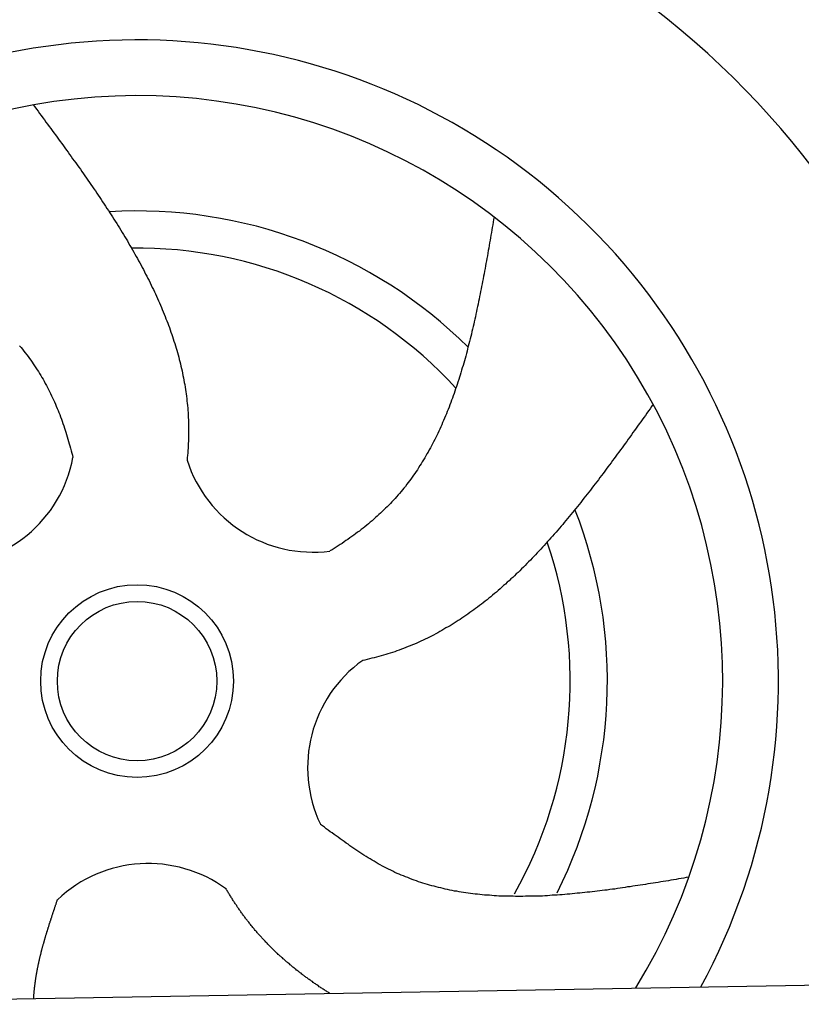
# Model space of a CAD drawing. Extents: x 1073 to 6773, y 6091 to 11716.
# Tile 66 of 78: x 4687 to 4997, y 10181 to 10571. Entities that reach past the tile are written whole.
import ezdxf

# ---------------------------------------------------------------- set-up
doc = ezdxf.new("R2010")
doc.units = 0
doc.layers.get('0').update_dxf_attribs({"linetype": 'CONTINUOUS'})
doc.layers.add('CAR', color=10, linetype='CONTINUOUS')

msp = doc.modelspace()

# ---------------------------------------------------------------- linework, layer by layer
msp.add_line((4651.05, 10183.01), (6015.84, 10206.83))
at = {"layer": 'CAR'}
for points in [[(4692.65, 10537.7, 0), (4693.28, 10536.9, 0), (4693.91, 10536, 0), (4694.54, 10535.2, 0), (4695.17, 10534.3, 0), (4695.8, 10533.5, 0), (4696.43, 10532.6, 0), (4697.06, 10531.8, 0), (4697.69, 10530.9, 0), (4698.31, 10530.1, 0), (4698.94, 10529.2, 0), (4699.57, 10528.4, 0), (4700.19, 10527.5, 0), (4700.82, 10526.7, 0), (4701.45, 10525.8, 0), (4702.07, 10524.9, 0), (4702.69, 10524.1, 0), (4703.32, 10523.2, 0), (4703.94, 10522.4, 0), (4704.56, 10521.5, 0), (4705.18, 10520.7, 0), (4705.79, 10519.8, 0), (4706.41, 10519, 0), (4707.03, 10518.1, 0), (4707.64, 10517.3, 0), (4708.25, 10516.4, 0), (4708.86, 10515.6, 0), (4709.47, 10514.7, 0), (4710.08, 10513.9, 0), (4710.69, 10513, 0), (4711.29, 10512.2, 0), (4711.9, 10511.3, 0), (4712.5, 10510.4, 0), (4713.1, 10509.6, 0), (4713.69, 10508.7, 0), (4714.29, 10507.9, 0), (4714.88, 10507, 0), (4715.47, 10506.2, 0), (4716.06, 10505.3, 0), (4716.65, 10504.5, 0), (4717.23, 10503.6, 0), (4717.82, 10502.7, 0), (4718.4, 10501.9, 0), (4718.97, 10501, 0), (4719.55, 10500.2, 0), (4720.12, 10499.3, 0), (4720.69, 10498.4, 0), (4721.26, 10497.6, 0), (4721.82, 10496.7, 0), (4722.38, 10495.9, 0), (4722.94, 10495, 0), (4723.49, 10494.1, 0), (4724.05, 10493.3, 0), (4724.6, 10492.4, 0), (4725.14, 10491.6, 0), (4725.69, 10490.7, 0), (4726.22, 10489.8, 0), (4726.76, 10489, 0), (4727.29, 10488.1, 0), (4727.82, 10487.2, 0), (4728.35, 10486.4, 0), (4728.87, 10485.5, 0), (4729.39, 10484.6, 0), (4729.91, 10483.8, 0), (4730.42, 10482.9, 0), (4730.93, 10482, 0), (4731.43, 10481.2, 0), (4731.93, 10480.3, 0), (4732.43, 10479.4, 0), (4732.92, 10478.6, 0), (4733.41, 10477.7, 0), (4733.89, 10476.8, 0), (4734.37, 10475.9, 0), (4734.85, 10475.1, 0), (4735.32, 10474.2, 0), (4735.79, 10473.3, 0), (4736.25, 10472.5, 0), (4736.71, 10471.6, 0), (4737.16, 10470.7, 0), (4737.61, 10469.8, 0), (4738.06, 10469, 0), (4738.5, 10468.1, 0), (4738.93, 10467.2, 0), (4739.36, 10466.3, 0), (4739.79, 10465.4, 0), (4740.21, 10464.6, 0), (4740.62, 10463.7, 0), (4741.03, 10462.8, 0), (4741.44, 10461.9, 0), (4741.84, 10461, 0), (4742.23, 10460.1, 0), (4742.62, 10459.3, 0), (4743, 10458.4, 0), (4743.38, 10457.5, 0), (4743.76, 10456.6, 0), (4744.12, 10455.7, 0), (4744.49, 10454.8, 0), (4744.84, 10453.9, 0), (4745.19, 10453, 0), (4745.54, 10452.2, 0), (4745.88, 10451.3, 0), (4746.21, 10450.4, 0), (4746.54, 10449.5, 0), (4746.86, 10448.6, 0), (4747.18, 10447.7, 0), (4747.48, 10446.8, 0), (4747.79, 10445.9, 0), (4748.08, 10445, 0), (4748.37, 10444.1, 0), (4748.66, 10443.2, 0), (4748.94, 10442.3, 0), (4749.21, 10441.4, 0), (4749.47, 10440.5, 0), (4749.73, 10439.6, 0), (4749.98, 10438.7, 0), (4750.23, 10437.8, 0), (4750.46, 10436.9, 0), (4750.7, 10436, 0), (4750.92, 10435.1, 0), (4751.14, 10434.2, 0), (4751.35, 10433.3, 0), (4751.55, 10432.3, 0), (4751.75, 10431.4, 0), (4751.94, 10430.5, 0), (4752.12, 10429.6, 0), (4752.29, 10428.7, 0), (4752.46, 10427.8, 0), (4752.62, 10426.9, 0), (4752.77, 10425.9, 0), (4752.92, 10425, 0), (4753.05, 10424.1, 0), (4753.18, 10423.2, 0), (4753.3, 10422.3, 0), (4753.42, 10421.3, 0), (4753.52, 10420.4, 0), (4753.62, 10419.5, 0), (4753.71, 10418.6, 0), (4753.8, 10417.6, 0), (4753.87, 10416.7, 0), (4753.94, 10415.8, 0), (4753.99, 10414.8, 0), (4754.04, 10413.9, 0), (4754.08, 10413, 0), (4754.12, 10412.1, 0), (4754.14, 10411.1, 0), (4754.16, 10410.2, 0), (4754.17, 10409.2, 0), (4754.17, 10408.3, 0), (4754.16, 10407.4, 0), (4754.14, 10406.4, 0), (4754.12, 10405.5, 0), (4754.09, 10404.5, 0), (4754.05, 10403.6, 0), (4754, 10402.6, 0), (4753.94, 10401.7, 0), (4753.88, 10400.8, 0), (4753.81, 10399.8, 0), (4753.74, 10398.9, 0), (4753.65, 10397.9, 0), (4753.57, 10397, 0)], [(4875.14, 10493.3, 0), (4874.97, 10492.3, 0), (4874.79, 10491.2, 0), (4874.62, 10490.2, 0), (4874.44, 10489.2, 0), (4874.26, 10488.2, 0), (4874.09, 10487.1, 0), (4873.91, 10486.1, 0), (4873.73, 10485.1, 0), (4873.56, 10484.1, 0), (4873.38, 10483, 0), (4873.2, 10482, 0), (4873.02, 10481, 0), (4872.84, 10480, 0), (4872.66, 10479, 0), (4872.48, 10477.9, 0), (4872.29, 10476.9, 0), (4872.11, 10475.9, 0), (4871.92, 10474.9, 0), (4871.74, 10473.9, 0), (4871.55, 10472.9, 0), (4871.37, 10471.8, 0), (4871.18, 10470.8, 0), (4870.99, 10469.8, 0), (4870.79, 10468.8, 0), (4870.6, 10467.8, 0), (4870.41, 10466.8, 0), (4870.21, 10465.8, 0), (4870.01, 10464.8, 0), (4869.82, 10463.8, 0), (4869.62, 10462.8, 0), (4869.41, 10461.8, 0), (4869.21, 10460.8, 0), (4869, 10459.8, 0), (4868.8, 10458.8, 0), (4868.59, 10457.8, 0), (4868.37, 10456.8, 0), (4868.16, 10455.8, 0), (4867.95, 10454.8, 0), (4867.73, 10453.8, 0), (4867.51, 10452.8, 0), (4867.28, 10451.8, 0), (4867.06, 10450.8, 0), (4866.83, 10449.9, 0), (4866.6, 10448.9, 0), (4866.37, 10447.9, 0), (4866.14, 10446.9, 0), (4865.9, 10446, 0), (4865.66, 10445, 0), (4865.42, 10444, 0), (4865.17, 10443, 0), (4864.92, 10442.1, 0), (4864.67, 10441.1, 0), (4864.42, 10440.2, 0), (4864.16, 10439.2, 0), (4863.9, 10438.2, 0), (4863.64, 10437.3, 0), (4863.37, 10436.3, 0), (4863.1, 10435.4, 0), (4862.83, 10434.5, 0), (4862.55, 10433.5, 0), (4862.27, 10432.6, 0), (4861.99, 10431.6, 0), (4861.71, 10430.7, 0), (4861.42, 10429.8, 0), (4861.12, 10428.9, 0), (4860.82, 10427.9, 0), (4860.52, 10427, 0), (4860.22, 10426.1, 0), (4859.91, 10425.2, 0), (4859.6, 10424.3, 0), (4859.28, 10423.4, 0), (4858.96, 10422.5, 0), (4858.63, 10421.5, 0), (4858.3, 10420.7, 0), (4857.97, 10419.8, 0), (4857.63, 10418.9, 0), (4857.29, 10418, 0), (4856.95, 10417.1, 0), (4856.6, 10416.2, 0), (4856.24, 10415.3, 0), (4855.88, 10414.5, 0), (4855.52, 10413.6, 0), (4855.15, 10412.7, 0), (4854.77, 10411.9, 0), (4854.4, 10411, 0), (4854.01, 10410.2, 0), (4853.63, 10409.3, 0), (4853.23, 10408.5, 0), (4852.83, 10407.6, 0), (4852.43, 10406.8, 0), (4852.02, 10406, 0), (4851.61, 10405.1, 0), (4851.19, 10404.3, 0), (4850.77, 10403.5, 0), (4850.34, 10402.7, 0), (4849.91, 10401.9, 0), (4849.47, 10401.1, 0), (4849.02, 10400.2, 0), (4848.57, 10399.5, 0), (4848.11, 10398.7, 0), (4847.65, 10397.9, 0), (4847.18, 10397.1, 0), (4846.71, 10396.3, 0), (4846.23, 10395.5, 0), (4845.74, 10394.8, 0), (4845.25, 10394, 0), (4844.76, 10393.2, 0), (4844.25, 10392.5, 0), (4843.74, 10391.7, 0), (4843.23, 10391, 0), (4842.7, 10390.3, 0), (4842.18, 10389.5, 0), (4841.64, 10388.8, 0), (4841.1, 10388.1, 0), (4840.55, 10387.4, 0), (4840, 10386.6, 0), (4839.44, 10385.9, 0), (4838.87, 10385.2, 0), (4838.3, 10384.5, 0), (4837.72, 10383.8, 0), (4837.13, 10383.2, 0), (4836.54, 10382.5, 0), (4835.93, 10381.8, 0), (4835.33, 10381.1, 0), (4834.71, 10380.5, 0), (4834.09, 10379.8, 0), (4833.46, 10379.2, 0), (4832.82, 10378.5, 0), (4832.18, 10377.9, 0), (4831.53, 10377.3, 0), (4830.88, 10376.6, 0), (4830.21, 10376, 0), (4829.54, 10375.4, 0), (4828.87, 10374.8, 0), (4828.19, 10374.2, 0), (4827.5, 10373.6, 0), (4826.81, 10373, 0), (4826.11, 10372.4, 0), (4825.4, 10371.8, 0), (4824.69, 10371.2, 0), (4823.97, 10370.6, 0), (4823.25, 10370.1, 0), (4822.52, 10369.5, 0), (4821.78, 10368.9, 0), (4821.04, 10368.4, 0), (4820.3, 10367.8, 0), (4819.55, 10367.3, 0), (4818.79, 10366.7, 0), (4818.03, 10366.2, 0), (4817.26, 10365.6, 0), (4816.49, 10365.1, 0), (4815.71, 10364.6, 0), (4814.93, 10364, 0), (4814.15, 10363.5, 0), (4813.36, 10363, 0), (4812.56, 10362.5, 0), (4811.76, 10362, 0), (4810.96, 10361.5, 0), (4810.15, 10361, 0)], [(4687.23, 10442.3, 0), (4687.81, 10441.6, 0), (4688.37, 10440.9, 0), (4688.94, 10440.2, 0), (4689.49, 10439.5, 0), (4690.04, 10438.7, 0), (4690.58, 10438, 0), (4691.11, 10437.3, 0), (4691.64, 10436.6, 0), (4692.16, 10435.8, 0), (4692.67, 10435.1, 0), (4693.18, 10434.3, 0), (4693.68, 10433.6, 0), (4694.17, 10432.8, 0), (4694.66, 10432.1, 0), (4695.13, 10431.3, 0), (4695.6, 10430.5, 0), (4696.06, 10429.7, 0), (4696.52, 10429, 0), (4696.97, 10428.2, 0), (4697.4, 10427.4, 0), (4697.84, 10426.6, 0), (4698.26, 10425.8, 0), (4698.68, 10425, 0), (4699.09, 10424.2, 0), (4699.49, 10423.4, 0), (4699.88, 10422.5, 0), (4700.27, 10421.7, 0), (4700.65, 10420.9, 0), (4701.02, 10420.1, 0), (4701.39, 10419.2, 0), (4701.75, 10418.4, 0), (4702.1, 10417.5, 0), (4702.45, 10416.7, 0), (4702.79, 10415.8, 0), (4703.12, 10415, 0), (4703.45, 10414.1, 0), (4703.77, 10413.2, 0), (4704.09, 10412.4, 0), (4704.39, 10411.5, 0), (4704.7, 10410.6, 0), (4704.99, 10409.7, 0), (4705.28, 10408.9, 0), (4705.57, 10408, 0), (4705.85, 10407.1, 0), (4706.12, 10406.2, 0), (4706.39, 10405.3, 0), (4706.65, 10404.4, 0), (4706.91, 10403.5, 0), (4707.16, 10402.6, 0), (4707.41, 10401.7, 0), (4707.65, 10400.7, 0), (4707.89, 10399.8, 0), (4708.12, 10398.9, 0), (4708.35, 10398, 0)], [(4938.13, 10419.1, 0), (4937.52, 10418.2, 0), (4936.9, 10417.3, 0), (4936.29, 10416.5, 0), (4935.67, 10415.6, 0), (4935.06, 10414.7, 0), (4934.44, 10413.9, 0), (4933.83, 10413, 0), (4933.21, 10412.2, 0), (4932.6, 10411.3, 0), (4931.98, 10410.4, 0), (4931.36, 10409.6, 0), (4930.75, 10408.7, 0), (4930.13, 10407.9, 0), (4929.51, 10407, 0), (4928.9, 10406.1, 0), (4928.28, 10405.3, 0), (4927.66, 10404.4, 0), (4927.04, 10403.6, 0), (4926.42, 10402.7, 0), (4925.8, 10401.9, 0), (4925.18, 10401, 0), (4924.56, 10400.2, 0), (4923.94, 10399.3, 0), (4923.32, 10398.5, 0), (4922.7, 10397.6, 0), (4922.08, 10396.8, 0), (4921.45, 10395.9, 0), (4920.83, 10395.1, 0), (4920.2, 10394.3, 0), (4919.58, 10393.4, 0), (4918.95, 10392.6, 0), (4918.32, 10391.7, 0), (4917.69, 10390.9, 0), (4917.06, 10390.1, 0), (4916.43, 10389.2, 0), (4915.8, 10388.4, 0), (4915.17, 10387.6, 0), (4914.54, 10386.8, 0), (4913.9, 10385.9, 0), (4913.27, 10385.1, 0), (4912.63, 10384.3, 0), (4912, 10383.5, 0), (4911.36, 10382.7, 0), (4910.72, 10381.9, 0), (4910.08, 10381, 0), (4909.44, 10380.2, 0), (4908.79, 10379.4, 0), (4908.15, 10378.6, 0), (4907.51, 10377.8, 0), (4906.86, 10377, 0), (4906.21, 10376.2, 0), (4905.56, 10375.4, 0), (4904.91, 10374.7, 0), (4904.26, 10373.9, 0), (4903.61, 10373.1, 0), (4902.95, 10372.3, 0), (4902.3, 10371.5, 0), (4901.64, 10370.8, 0), (4900.98, 10370, 0), (4900.32, 10369.2, 0), (4899.66, 10368.5, 0), (4898.99, 10367.7, 0), (4898.33, 10366.9, 0), (4897.66, 10366.2, 0), (4896.99, 10365.4, 0), (4896.32, 10364.7, 0), (4895.65, 10363.9, 0), (4894.97, 10363.2, 0), (4894.3, 10362.5, 0), (4893.62, 10361.7, 0), (4892.94, 10361, 0), (4892.26, 10360.3, 0), (4891.58, 10359.5, 0), (4890.89, 10358.8, 0), (4890.21, 10358.1, 0), (4889.52, 10357.4, 0), (4888.83, 10356.7, 0), (4888.13, 10356, 0), (4887.44, 10355.3, 0), (4886.74, 10354.6, 0), (4886.04, 10353.9, 0), (4885.34, 10353.2, 0), (4884.64, 10352.5, 0), (4883.93, 10351.9, 0), (4883.23, 10351.2, 0), (4882.52, 10350.5, 0), (4881.81, 10349.9, 0), (4881.09, 10349.2, 0), (4880.37, 10348.6, 0), (4879.66, 10347.9, 0), (4878.93, 10347.3, 0), (4878.21, 10346.6, 0), (4877.49, 10346, 0), (4876.76, 10345.4, 0), (4876.03, 10344.7, 0), (4875.29, 10344.1, 0), (4874.56, 10343.5, 0), (4873.82, 10342.9, 0), (4873.08, 10342.3, 0), (4872.34, 10341.7, 0), (4871.59, 10341.1, 0), (4870.84, 10340.5, 0), (4870.09, 10339.9, 0), (4869.34, 10339.4, 0), (4868.58, 10338.8, 0), (4867.82, 10338.2, 0), (4867.06, 10337.7, 0), (4866.29, 10337.1, 0), (4865.52, 10336.6, 0), (4864.75, 10336, 0), (4863.98, 10335.5, 0), (4863.2, 10334.9, 0), (4862.43, 10334.4, 0), (4861.64, 10333.9, 0), (4860.86, 10333.4, 0), (4860.07, 10332.9, 0), (4859.28, 10332.4, 0), (4858.48, 10331.9, 0), (4857.69, 10331.4, 0), (4856.89, 10330.9, 0), (4856.08, 10330.5, 0), (4855.28, 10330, 0), (4854.47, 10329.5, 0), (4853.65, 10329.1, 0), (4852.84, 10328.6, 0), (4852.02, 10328.2, 0), (4851.2, 10327.7, 0), (4850.37, 10327.3, 0), (4849.54, 10326.9, 0), (4848.71, 10326.5, 0), (4847.87, 10326.1, 0), (4847.03, 10325.7, 0), (4846.19, 10325.3, 0), (4845.34, 10324.9, 0), (4844.49, 10324.5, 0), (4843.64, 10324.1, 0), (4842.78, 10323.8, 0), (4841.92, 10323.4, 0), (4841.06, 10323.1, 0), (4840.19, 10322.7, 0), (4839.32, 10322.4, 0), (4838.44, 10322.1, 0), (4837.57, 10321.7, 0), (4836.68, 10321.4, 0), (4835.8, 10321.1, 0), (4834.91, 10320.8, 0), (4834.01, 10320.5, 0), (4833.12, 10320.3, 0), (4832.22, 10320, 0), (4831.31, 10319.7, 0), (4830.41, 10319.5, 0), (4829.49, 10319.2, 0), (4828.58, 10319, 0), (4827.66, 10318.7, 0), (4826.74, 10318.5, 0), (4825.82, 10318.3, 0), (4824.89, 10318, 0), (4823.96, 10317.8, 0), (4823.03, 10317.6, 0)], [(4952.26, 10231.8, 0), (4951.25, 10231.6, 0), (4950.24, 10231.4, 0), (4949.22, 10231.2, 0), (4948.21, 10231.1, 0), (4947.2, 10230.9, 0), (4946.19, 10230.7, 0), (4945.17, 10230.6, 0), (4944.16, 10230.4, 0), (4943.15, 10230.2, 0), (4942.14, 10230.1, 0), (4941.13, 10229.9, 0), (4940.12, 10229.7, 0), (4939.11, 10229.6, 0), (4938.09, 10229.4, 0), (4937.08, 10229.3, 0), (4936.07, 10229.1, 0), (4935.06, 10228.9, 0), (4934.06, 10228.8, 0), (4933.05, 10228.6, 0), (4932.04, 10228.5, 0), (4931.03, 10228.3, 0), (4930.02, 10228.2, 0), (4929.02, 10228, 0), (4928.01, 10227.9, 0), (4927.01, 10227.7, 0), (4926, 10227.6, 0), (4925, 10227.4, 0), (4923.99, 10227.3, 0), (4922.99, 10227.1, 0), (4921.99, 10227, 0), (4920.98, 10226.9, 0), (4919.98, 10226.7, 0), (4918.98, 10226.6, 0), (4917.98, 10226.5, 0), (4916.99, 10226.4, 0), (4915.99, 10226.2, 0), (4914.99, 10226.1, 0), (4913.99, 10226, 0), (4913, 10225.9, 0), (4912, 10225.8, 0), (4911.01, 10225.7, 0), (4910.02, 10225.6, 0), (4909.03, 10225.5, 0), (4908.04, 10225.4, 0), (4907.05, 10225.3, 0), (4906.06, 10225.2, 0), (4905.07, 10225.1, 0), (4904.09, 10225, 0), (4903.1, 10224.9, 0), (4902.12, 10224.8, 0), (4901.14, 10224.8, 0), (4900.15, 10224.7, 0), (4899.17, 10224.6, 0), (4898.19, 10224.6, 0), (4897.22, 10224.5, 0), (4896.24, 10224.4, 0), (4895.27, 10224.4, 0), (4894.29, 10224.3, 0), (4893.32, 10224.3, 0), (4892.35, 10224.3, 0), (4891.38, 10224.2, 0), (4890.41, 10224.2, 0), (4889.44, 10224.2, 0), (4888.48, 10224.2, 0), (4887.52, 10224.2, 0), (4886.55, 10224.1, 0), (4885.59, 10224.1, 0), (4884.63, 10224.1, 0), (4883.68, 10224.1, 0), (4882.72, 10224.2, 0), (4881.77, 10224.2, 0), (4880.82, 10224.2, 0), (4879.87, 10224.2, 0), (4878.92, 10224.3, 0), (4877.97, 10224.3, 0), (4877.02, 10224.3, 0), (4876.08, 10224.4, 0), (4875.14, 10224.4, 0), (4874.2, 10224.5, 0), (4873.26, 10224.6, 0), (4872.32, 10224.6, 0), (4871.39, 10224.7, 0), (4870.46, 10224.8, 0), (4869.53, 10224.9, 0), (4868.6, 10225, 0), (4867.67, 10225.1, 0), (4866.75, 10225.2, 0), (4865.83, 10225.3, 0), (4864.91, 10225.5, 0), (4863.99, 10225.6, 0), (4863.07, 10225.7, 0), (4862.16, 10225.9, 0), (4861.25, 10226, 0), (4860.34, 10226.2, 0), (4859.43, 10226.3, 0), (4858.53, 10226.5, 0), (4857.62, 10226.7, 0), (4856.72, 10226.9, 0), (4855.82, 10227.1, 0), (4854.93, 10227.3, 0), (4854.04, 10227.5, 0), (4853.14, 10227.7, 0), (4852.26, 10227.9, 0), (4851.37, 10228.2, 0), (4850.49, 10228.4, 0), (4849.61, 10228.6, 0), (4848.73, 10228.9, 0), (4847.85, 10229.2, 0), (4846.98, 10229.4, 0), (4846.11, 10229.7, 0), (4845.24, 10230, 0), (4844.37, 10230.3, 0), (4843.51, 10230.6, 0), (4842.65, 10230.9, 0), (4841.79, 10231.2, 0), (4840.94, 10231.6, 0), (4840.08, 10231.9, 0), (4839.23, 10232.3, 0), (4838.39, 10232.6, 0), (4837.54, 10233, 0), (4836.7, 10233.3, 0), (4835.86, 10233.7, 0), (4835.03, 10234.1, 0), (4834.2, 10234.5, 0), (4833.37, 10234.9, 0), (4832.54, 10235.4, 0), (4831.72, 10235.8, 0), (4830.9, 10236.2, 0), (4830.08, 10236.7, 0), (4829.26, 10237.1, 0), (4828.45, 10237.6, 0), (4827.64, 10238.1, 0), (4826.83, 10238.5, 0), (4826.02, 10239, 0), (4825.22, 10239.5, 0), (4824.42, 10240, 0), (4823.62, 10240.5, 0), (4822.82, 10241, 0), (4822.03, 10241.6, 0), (4821.23, 10242.1, 0), (4820.44, 10242.6, 0), (4819.65, 10243.1, 0), (4818.86, 10243.7, 0), (4818.07, 10244.2, 0), (4817.29, 10244.8, 0), (4816.5, 10245.3, 0), (4815.72, 10245.9, 0), (4814.93, 10246.4, 0), (4814.15, 10247, 0), (4813.37, 10247.6, 0), (4812.59, 10248.1, 0), (4811.81, 10248.7, 0), (4811.03, 10249.3, 0), (4810.25, 10249.8, 0), (4809.47, 10250.4, 0), (4808.7, 10251, 0), (4807.92, 10251.6, 0), (4807.14, 10252.1, 0), (4806.36, 10252.7, 0)], [(4810.03, 10185.8, 0), (4809.71, 10186, 0), (4809.39, 10186.2, 0), (4809.07, 10186.4, 0), (4808.76, 10186.6, 0), (4808.44, 10186.8, 0), (4808.12, 10187, 0), (4807.81, 10187.2, 0), (4807.5, 10187.4, 0), (4807.18, 10187.6, 0), (4806.87, 10187.8, 0), (4806.56, 10188, 0), (4806.24, 10188.2, 0), (4805.93, 10188.4, 0), (4805.62, 10188.7, 0), (4805.31, 10188.9, 0), (4805, 10189.1, 0), (4804.7, 10189.3, 0), (4804.39, 10189.5, 0), (4804.08, 10189.7, 0), (4803.78, 10189.9, 0), (4803.47, 10190.1, 0), (4803.17, 10190.4, 0), (4802.86, 10190.6, 0), (4802.56, 10190.8, 0), (4802.26, 10191, 0), (4801.95, 10191.2, 0), (4801.65, 10191.4, 0), (4801.35, 10191.7, 0), (4801.05, 10191.9, 0), (4800.75, 10192.1, 0), (4800.45, 10192.3, 0), (4800.16, 10192.5, 0), (4799.86, 10192.8, 0), (4799.56, 10193, 0), (4799.27, 10193.2, 0), (4798.97, 10193.4, 0), (4798.68, 10193.7, 0), (4798.39, 10193.9, 0), (4798.09, 10194.1, 0), (4797.8, 10194.3, 0), (4797.51, 10194.6, 0), (4797.22, 10194.8, 0), (4796.93, 10195, 0), (4796.64, 10195.3, 0), (4796.35, 10195.5, 0), (4796.07, 10195.7, 0), (4795.78, 10195.9, 0), (4795.49, 10196.2, 0), (4795.21, 10196.4, 0), (4794.92, 10196.6, 0), (4794.64, 10196.9, 0), (4794.36, 10197.1, 0), (4794.08, 10197.4, 0), (4793.79, 10197.6, 0), (4793.51, 10197.8, 0), (4793.23, 10198.1, 0), (4792.96, 10198.3, 0), (4792.68, 10198.5, 0), (4792.4, 10198.8, 0), (4792.12, 10199, 0), (4791.85, 10199.3, 0), (4791.57, 10199.5, 0), (4791.3, 10199.8, 0), (4791.03, 10200, 0), (4790.75, 10200.3, 0), (4790.48, 10200.5, 0), (4790.21, 10200.7, 0), (4789.94, 10201, 0), (4789.67, 10201.2, 0), (4789.4, 10201.5, 0), (4789.14, 10201.7, 0), (4788.87, 10202, 0), (4788.6, 10202.2, 0), (4788.34, 10202.5, 0), (4788.07, 10202.8, 0), (4787.81, 10203, 0), (4787.55, 10203.3, 0), (4787.29, 10203.5, 0), (4787.03, 10203.8, 0), (4786.77, 10204, 0), (4786.51, 10204.3, 0), (4786.25, 10204.6, 0), (4785.99, 10204.8, 0), (4785.73, 10205.1, 0), (4785.48, 10205.3, 0), (4785.22, 10205.6, 0), (4784.97, 10205.9, 0), (4784.72, 10206.1, 0), (4784.46, 10206.4, 0), (4784.21, 10206.7, 0), (4783.96, 10206.9, 0), (4783.71, 10207.2, 0), (4783.46, 10207.5, 0), (4783.22, 10207.7, 0), (4782.97, 10208, 0), (4782.72, 10208.3, 0), (4782.48, 10208.5, 0), (4782.23, 10208.8, 0), (4781.99, 10209.1, 0), (4781.75, 10209.4, 0), (4781.5, 10209.6, 0), (4781.26, 10209.9, 0), (4781.02, 10210.2, 0), (4780.79, 10210.5, 0), (4780.55, 10210.7, 0), (4780.31, 10211, 0), (4780.07, 10211.3, 0), (4779.84, 10211.6, 0), (4779.6, 10211.9, 0), (4779.37, 10212.2, 0), (4779.14, 10212.4, 0), (4778.91, 10212.7, 0), (4778.68, 10213, 0), (4778.45, 10213.3, 0), (4778.22, 10213.6, 0), (4777.99, 10213.9, 0), (4777.76, 10214.2, 0), (4777.54, 10214.5, 0), (4777.31, 10214.7, 0), (4777.09, 10215, 0), (4776.86, 10215.3, 0), (4776.64, 10215.6, 0), (4776.42, 10215.9, 0), (4776.2, 10216.2, 0), (4775.98, 10216.5, 0), (4775.76, 10216.8, 0), (4775.55, 10217.1, 0), (4775.33, 10217.4, 0), (4775.11, 10217.7, 0), (4774.9, 10218, 0), (4774.69, 10218.3, 0), (4774.47, 10218.6, 0), (4774.26, 10218.9, 0), (4774.05, 10219.2, 0), (4773.84, 10219.5, 0), (4773.63, 10219.8, 0), (4773.42, 10220.1, 0), (4773.21, 10220.5, 0), (4773.01, 10220.8, 0), (4772.8, 10221.1, 0), (4772.6, 10221.4, 0), (4772.39, 10221.7, 0), (4772.19, 10222, 0), (4771.99, 10222.3, 0), (4771.78, 10222.6, 0), (4771.58, 10223, 0), (4771.38, 10223.3, 0), (4771.18, 10223.6, 0), (4770.98, 10223.9, 0), (4770.79, 10224.2, 0), (4770.59, 10224.5, 0), (4770.39, 10224.9, 0), (4770.2, 10225.2, 0), (4770, 10225.5, 0), (4769.81, 10225.8, 0), (4769.62, 10226.1, 0), (4769.43, 10226.5, 0), (4769.23, 10226.8, 0), (4769.04, 10227.1, 0)], [(4692.81, 10183.7, 0), (4692.82, 10184, 0), (4692.84, 10184.2, 0), (4692.86, 10184.5, 0), (4692.88, 10184.7, 0), (4692.89, 10185, 0), (4692.91, 10185.2, 0), (4692.93, 10185.5, 0), (4692.95, 10185.7, 0), (4692.97, 10186, 0), (4693, 10186.2, 0), (4693.02, 10186.4, 0), (4693.04, 10186.7, 0), (4693.07, 10186.9, 0), (4693.09, 10187.2, 0), (4693.12, 10187.4, 0), (4693.14, 10187.7, 0), (4693.17, 10187.9, 0), (4693.2, 10188.2, 0), (4693.22, 10188.4, 0), (4693.25, 10188.7, 0), (4693.28, 10188.9, 0), (4693.31, 10189.1, 0), (4693.34, 10189.4, 0), (4693.37, 10189.6, 0), (4693.4, 10189.9, 0), (4693.44, 10190.1, 0), (4693.47, 10190.4, 0), (4693.51, 10190.6, 0), (4693.54, 10190.9, 0), (4693.58, 10191.1, 0), (4693.61, 10191.4, 0), (4693.65, 10191.6, 0), (4693.69, 10191.9, 0), (4693.72, 10192.1, 0), (4693.76, 10192.3, 0), (4693.8, 10192.6, 0), (4693.84, 10192.8, 0), (4693.89, 10193.1, 0), (4693.93, 10193.3, 0), (4693.97, 10193.6, 0), (4694.01, 10193.8, 0), (4694.06, 10194.1, 0), (4694.1, 10194.3, 0), (4694.15, 10194.6, 0), (4694.19, 10194.8, 0), (4694.24, 10195, 0), (4694.29, 10195.3, 0), (4694.33, 10195.5, 0), (4694.38, 10195.8, 0), (4694.43, 10196, 0), (4694.48, 10196.3, 0), (4694.53, 10196.5, 0), (4694.58, 10196.8, 0), (4694.63, 10197, 0), (4694.68, 10197.3, 0), (4694.74, 10197.5, 0), (4694.79, 10197.8, 0), (4694.84, 10198, 0), (4694.9, 10198.2, 0), (4694.95, 10198.5, 0), (4695.01, 10198.7, 0), (4695.07, 10199, 0), (4695.12, 10199.2, 0), (4695.18, 10199.5, 0), (4695.24, 10199.7, 0), (4695.29, 10200, 0), (4695.35, 10200.2, 0), (4695.41, 10200.5, 0), (4695.47, 10200.7, 0), (4695.53, 10201, 0), (4695.59, 10201.2, 0), (4695.65, 10201.4, 0), (4695.72, 10201.7, 0), (4695.78, 10201.9, 0), (4695.84, 10202.2, 0), (4695.9, 10202.4, 0), (4695.97, 10202.7, 0), (4696.03, 10202.9, 0), (4696.1, 10203.2, 0), (4696.16, 10203.4, 0), (4696.23, 10203.7, 0), (4696.29, 10203.9, 0), (4696.36, 10204.2, 0), (4696.43, 10204.4, 0), (4696.49, 10204.6, 0), (4696.56, 10204.9, 0), (4696.63, 10205.1, 0), (4696.7, 10205.4, 0), (4696.77, 10205.6, 0), (4696.83, 10205.9, 0), (4696.9, 10206.1, 0), (4696.97, 10206.4, 0), (4697.04, 10206.6, 0), (4697.12, 10206.9, 0), (4697.19, 10207.1, 0), (4697.26, 10207.4, 0), (4697.33, 10207.6, 0), (4697.4, 10207.8, 0), (4697.47, 10208.1, 0), (4697.55, 10208.3, 0), (4697.62, 10208.6, 0), (4697.69, 10208.8, 0), (4697.77, 10209.1, 0), (4697.84, 10209.3, 0), (4697.92, 10209.6, 0), (4697.99, 10209.8, 0), (4698.07, 10210.1, 0), (4698.14, 10210.3, 0), (4698.22, 10210.6, 0), (4698.29, 10210.8, 0), (4698.37, 10211, 0), (4698.45, 10211.3, 0), (4698.52, 10211.5, 0), (4698.6, 10211.8, 0), (4698.68, 10212, 0), (4698.75, 10212.3, 0), (4698.83, 10212.5, 0), (4698.91, 10212.8, 0), (4698.99, 10213, 0), (4699.07, 10213.3, 0), (4699.14, 10213.5, 0), (4699.22, 10213.8, 0), (4699.3, 10214, 0), (4699.38, 10214.3, 0), (4699.46, 10214.5, 0), (4699.54, 10214.7, 0), (4699.62, 10215, 0), (4699.7, 10215.2, 0), (4699.78, 10215.5, 0), (4699.86, 10215.7, 0), (4699.94, 10216, 0), (4700.02, 10216.2, 0), (4700.1, 10216.5, 0), (4700.18, 10216.7, 0), (4700.27, 10217, 0), (4700.35, 10217.2, 0), (4700.43, 10217.5, 0), (4700.51, 10217.7, 0), (4700.59, 10217.9, 0), (4700.67, 10218.2, 0), (4700.75, 10218.4, 0), (4700.84, 10218.7, 0), (4700.92, 10218.9, 0), (4701, 10219.2, 0), (4701.08, 10219.4, 0), (4701.17, 10219.7, 0), (4701.25, 10219.9, 0), (4701.33, 10220.2, 0), (4701.41, 10220.4, 0), (4701.5, 10220.7, 0), (4701.58, 10220.9, 0), (4701.66, 10221.1, 0), (4701.74, 10221.4, 0), (4701.83, 10221.6, 0), (4701.91, 10221.9, 0), (4701.99, 10222.1, 0), (4702.07, 10222.4, 0), (4702.16, 10222.6, 0), (4702.24, 10222.9, 0)]]:
    msp.add_polyline3d(points, dxfattribs=at)
for radius in [38.18, 31.57]:
    msp.add_circle((4733.76, 10309.46), radius, dxfattribs=at)
for centre, radius, start, end in [((4733.71, 10308.87), 433.14, 1.713, 185.6115), ((4733.71, 10308.87), 384.05, 0.7282, 186.2384), ((4733.71, 10308.87), 336.4, 339.2974, 202.7026), ((4733.73, 10309.45), 254, 331.5271, 192.9603), ((4733.76, 10309.46), 231.91, 328.3893, 157.0241), ((4733.76, 10309.46), 186.23, 45.2633, 93.4011), ((4733.76, 10309.46), 171.52, 42.5902, 90.736), ((4656.96, 10407.62), 52.29, 269.6722, 349.431), ((4803.38, 10412.83), 52.29, 197.6722, 277.431), ((4733.76, 10309.46), 186.23, 333.2513, 21.3964), ((4733.76, 10309.46), 171.52, 330.577, 18.7302), ((4853.59, 10275.18), 52.29, 125.6722, 205.431), ((4738.19, 10184.9), 52.29, 53.6722, 133.431)]:
    msp.add_arc(centre, radius, start, end, dxfattribs=at)

doc.saveas('drawing.dxf')
